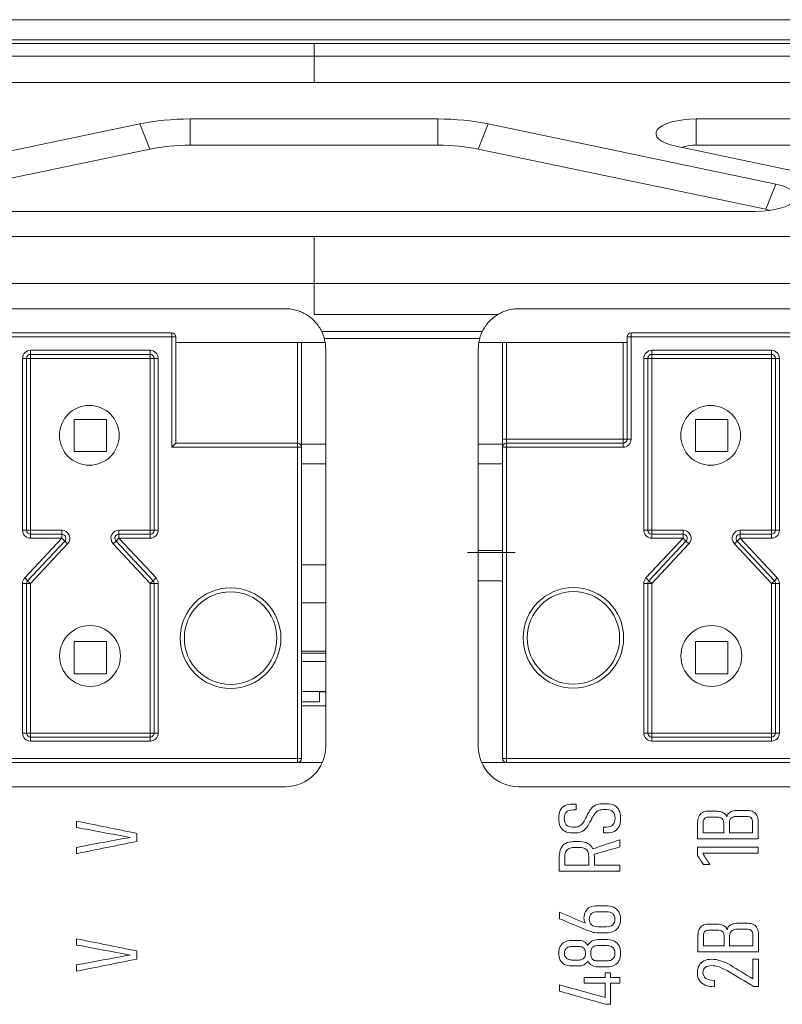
# Model space of a CAD drawing. Header units: millimetres. Extents: x 990 to 1811, y 0 to 562.
# Tile 12 of 256: x 1277 to 1296, y 215 to 239. Entities that reach past the tile are written whole.
import ezdxf

# ---------------------------------------------------------------- set-up
doc = ezdxf.new("R2010")
doc.units = ezdxf.units.MM
for name, color, linetype, true_color in [('1', 7, 'Continuous', 0xffffff), ('11', 7, 'Continuous', 0xffffff), ('12', 7, 'Continuous', 0xffffff), ('13', 7, 'Continuous', 0xffffff), ('14', 7, 'Continuous', 0xffffff)]:
    doc.layers.add(name, color=color, linetype=linetype, true_color=true_color)
doc.layers.add('10', color=7, linetype='Continuous')

msp = doc.modelspace()

# ---------------------------------------------------------------- linework, layer by layer
at = {"layer": '1', "color": 7, "linetype": 'Continuous', "lineweight": 18}
for p, q in [((1254.103, 239.46), (1313.738, 239.46)), ((1313.738, 238.96), (1254.103, 238.96)), ((1272.483, 235.388), (1279.605, 236.879)), ((1279.605, 236.879), (1279.855, 236.256)), ((1280.855, 236.353), (1280.855, 237)), ((1280.855, 237), (1286.986, 237)), ((1286.986, 237), (1286.986, 236.353)), ((1287.986, 236.256), (1288.236, 236.879)), ((1288.236, 236.879), (1295.358, 235.388)), ((1293.388, 236.353), (1293.388, 237)), ((1293.388, 237), (1300.986, 237)), ((1286.986, 236.353), (1280.855, 236.353)), ((1300.986, 236.353), (1293.388, 236.353)), ((1279.855, 236.256), (1272.733, 234.766)), ((1295.108, 234.766), (1287.986, 236.256)), ((1300.01, 234.834), (1292.888, 236.324)), ((1295.108, 234.766), (1295.358, 235.388)), ((1294.858, 234.712), (1272.983, 234.712)), ((1283.921, 232.16), (1283.921, 232.921)), ((1280.501, 231.46), (1284.198, 231.46)), ((1284.211, 221.46), (1284.211, 231.3)), ((1287.988, 231.3), (1287.988, 221.46)), ((1288.001, 231.46), (1291.675, 231.46)), ((1283.612, 228.942), (1284.212, 228.942)), ((1287.989, 228.942), (1288.589, 228.942)), ((1284.212, 228.46), (1283.612, 228.46)), ((1288.589, 228.46), (1287.989, 228.46)), ((1256.088, 220.46), (1283.211, 220.46)), ((1288.988, 220.46), (1316.098, 220.46))]:
    msp.add_line(p, q, dxfattribs=at)
for centre, start, end in [((1283.211, 231.3), 0, 15.358), ((1288.988, 231.3), 164.642, 180), ((1283.211, 221.46), 270, 0), ((1288.988, 221.46), 180, 270)]:
    msp.add_arc(centre, 1, start, end, dxfattribs=at)
for centre, major_axis, start_param, end_param in [((1280.855, 236.094), (2.5, 0), 1.570796, 2.094395), ((1286.986, 236.094), (2.5, 0), 1.047198, 1.570796), ((1293.388, 236.638), (1, 0), 1.570796, 4.18879), ((1280.855, 235.628), (-2, 0), 4.712389, 5.235988), ((1286.986, 235.628), (-2, 0), 4.18879, 4.712389), ((1293.388, 236.172), (-0.5, 0), 4.712389, 5.530676), ((1294.858, 235.075), (1, 0), 4.712389, 7.330383), ((1294.858, 234.609), (-0.5, 0), 3.920323, 4.18879)]:
    msp.add_ellipse(centre, major_axis=major_axis, ratio=0.362446, start_param=start_param, end_param=end_param, dxfattribs=at)
for points, knots in [([(1283.921, 238.868), (1274.305, 238.868), (1264.366, 238.868), (1254.427, 238.868), (1254.104, 238.868)], [0, 0, 0, 0, 0.967462, 1, 1, 1, 1]), ([(1313.737, 238.868), (1313.414, 238.868), (1303.475, 238.868), (1293.536, 238.868), (1283.921, 238.868)], [0, 0, 0, 0, 0.032538, 1, 1, 1, 1]), ([(1254.653, 238.554), (1254.675, 238.554), (1264.431, 238.554), (1274.186, 238.554), (1283.921, 238.554)], [0, 0, 0, 0, 0.002227, 1, 1, 1, 1]), ([(1283.921, 238.554), (1293.655, 238.554), (1303.611, 238.554), (1313.567, 238.554), (1313.79, 238.554)], [0, 0, 0, 0, 0.977671, 1, 1, 1, 1]), ([(1283.921, 232.921), (1297.529, 232.921), (1311.138, 232.921), (1331.552, 232.921), (1341.758, 232.921), (1351.965, 232.921), (1357.068, 232.921), (1358.769, 232.921), (1361.321, 232.921), (1362.172, 232.921), (1363.235, 232.921), (1363.447, 232.921), (1363.766, 232.921), (1363.873, 232.921), (1364.032, 232.921), (1364.085, 232.921), (1364.165, 232.921), (1364.192, 232.921), (1364.225, 232.921), (1364.231, 232.921), (1364.245, 232.922), (1364.258, 232.922), (1364.271, 232.922), (1364.285, 232.923), (1364.291, 232.924), (1364.311, 232.925), (1364.324, 232.925), (1364.351, 232.926), (1364.364, 232.927), (1364.404, 232.928), (1364.431, 232.929), (1364.511, 232.931), (1364.564, 232.932), (1364.723, 232.934), (1364.829, 232.934), (1365.148, 232.929), (1365.361, 232.92), (1365.573, 232.908)], [0, 0, 0, 0, 0.5, 0.5, 0.75, 0.875, 0.875, 0.9375, 0.9375, 0.96875, 0.96875, 0.976563, 0.976563, 0.980469, 0.980469, 0.982422, 0.982422, 0.983398, 0.983398, 0.983643, 0.983643, 0.983887, 0.984131, 0.984131, 0.984375, 0.984375, 0.984863, 0.984863, 0.985352, 0.985352, 0.986328, 0.986328, 0.988281, 0.988281, 0.992188, 0.992188, 1, 1, 1, 1]), ([(1255.562, 232.921), (1256.896, 232.921), (1258.229, 232.921), (1264.896, 232.921), (1270.229, 232.921), (1278.348, 232.921), (1281.134, 232.921), (1283.921, 232.921)], [0, 0, 0, 0, 0.141054, 0.141054, 0.705268, 0.705268, 1, 1, 1, 1]), ([(1283.211, 232.3), (1281.878, 232.3), (1280.545, 232.3), (1273.878, 232.3), (1268.545, 232.3), (1260.837, 232.3), (1258.463, 232.3), (1256.088, 232.3)], [0, 0, 0, 0, 0.147477, 0.147477, 0.737384, 0.737384, 1, 1, 1, 1]), ([(1284.112, 231.734), (1284.092, 231.776), (1284.069, 231.816), (1284.018, 231.892), (1283.991, 231.928), (1283.945, 231.979), (1283.93, 231.996), (1283.897, 232.028), (1283.88, 232.043), (1283.828, 232.088), (1283.792, 232.115), (1283.715, 232.165), (1283.674, 232.187), (1283.61, 232.217), (1283.588, 232.226), (1283.544, 232.243), (1283.522, 232.251), (1283.453, 232.271), (1283.406, 232.282), (1283.334, 232.293), (1283.309, 232.295), (1283.26, 232.299), (1283.236, 232.3), (1283.211, 232.3)], [0, 0, 0, 0, 0.125, 0.125, 0.25, 0.25, 0.3125, 0.3125, 0.375, 0.375, 0.5, 0.5, 0.625, 0.625, 0.6875, 0.6875, 0.75, 0.75, 0.875, 0.875, 0.9375, 0.9375, 1, 1, 1, 1]), ([(1288.988, 232.3), (1288.942, 232.3), (1288.897, 232.297), (1288.808, 232.284), (1288.764, 232.275), (1288.699, 232.257), (1288.677, 232.251), (1288.635, 232.236), (1288.615, 232.228), (1288.554, 232.202), (1288.515, 232.182), (1288.478, 232.16)], [0, 0, 0, 0, 0.25, 0.25, 0.5, 0.5, 0.625, 0.625, 0.75, 0.75, 1, 1, 1, 1]), ([(1316.098, 232.3), (1314.765, 232.3), (1313.432, 232.3), (1306.765, 232.3), (1301.432, 232.3), (1293.728, 232.3), (1291.358, 232.3), (1288.988, 232.3)], [0, 0, 0, 0, 0.147547, 0.147547, 0.737735, 0.737735, 1, 1, 1, 1]), ([(1288.478, 232.16), (1288.435, 232.134), (1288.395, 232.106), (1288.32, 232.045), (1288.285, 232.012), (1288.236, 231.959), (1288.22, 231.94), (1288.189, 231.902), (1288.175, 231.882), (1288.134, 231.821), (1288.109, 231.779), (1288.087, 231.734)], [0, 0, 0, 0, 0.25, 0.25, 0.5, 0.5, 0.625, 0.625, 0.75, 0.75, 1, 1, 1, 1]), ([(1284.176, 231.565), (1284.167, 231.595), (1284.158, 231.624), (1284.137, 231.68), (1284.125, 231.707), (1284.112, 231.734)], [0, 0, 0, 0, 0.5, 0.5, 1, 1, 1, 1]), ([(1284.112, 231.734), (1284.382, 231.734), (1284.651, 231.734), (1285.796, 231.734), (1286.672, 231.734), (1287.727, 231.734), (1287.907, 231.734), (1288.087, 231.734)], [0, 0, 0, 0, 0.203352, 0.203352, 0.864172, 0.864172, 1, 1, 1, 1]), ([(1288.087, 231.734), (1288.075, 231.707), (1288.063, 231.68), (1288.042, 231.624), (1288.032, 231.595), (1288.024, 231.565)], [0, 0, 0, 0, 0.5, 0.5, 1, 1, 1, 1]), ([(1288.024, 231.565), (1287.833, 231.565), (1287.643, 231.565), (1286.452, 231.565), (1285.452, 231.565), (1284.36, 231.565), (1284.268, 231.565), (1284.176, 231.565)], [0, 0, 0, 0, 0.148653, 0.148653, 0.928173, 0.928173, 1, 1, 1, 1]), ([(1290.02, 219.874), (1290.046, 219.926), (1290.085, 219.965), (1290.189, 220.018), (1290.254, 220.031), (1290.332, 220.031), (1290.359, 220.031), (1290.385, 220.031), (1290.411, 220.031)], [0, 0, 0, 0, 0.333333, 0.333333, 0.666667, 0.666667, 0.666667, 1, 1, 1, 1]), ([(1290.777, 219.906), (1290.806, 219.945), (1290.845, 219.977), (1290.94, 220.026), (1290.998, 220.039), (1291.066, 220.039), (1291.098, 220.039), (1291.129, 220.039), (1291.161, 220.039), (1291.239, 220.039), (1291.304, 220.026), (1291.356, 219.999)], [0, 0, 0, 0, 0.25, 0.25, 0.5, 0.5, 0.5, 0.75, 0.75, 0.75, 1, 1, 1, 1]), ([(1290.02, 219.476), (1289.994, 219.529), (1289.982, 219.597), (1289.982, 219.678), (1289.982, 219.756), (1289.995, 219.821), (1290.02, 219.874)], [0, 0, 0, 0, 0.5, 0.5, 0.5, 1, 1, 1, 1]), ([(1290.172, 219.832), (1290.136, 219.798), (1290.118, 219.746), (1290.118, 219.678), (1290.118, 219.606), (1290.135, 219.551), (1290.169, 219.515)], [0, 0, 0, 0, 0.5, 0.5, 0.5, 1, 1, 1, 1]), ([(1290.411, 219.884), (1290.385, 219.884), (1290.359, 219.884), (1290.332, 219.884), (1290.261, 219.884), (1290.207, 219.867), (1290.172, 219.832)], [0, 0, 0, 0, 0.5, 0.5, 0.5, 1, 1, 1, 1]), ([(1291.323, 219.839), (1291.287, 219.875), (1291.233, 219.892), (1291.161, 219.892), (1291.131, 219.892), (1291.102, 219.892), (1291.072, 219.892), (1291.024, 219.892), (1290.983, 219.882), (1290.949, 219.86)], [0, 0, 0, 0, 0.333333, 0.333333, 0.333333, 0.666667, 0.666667, 0.666667, 1, 1, 1, 1]), ([(1291.323, 219.514), (1291.359, 219.55), (1291.376, 219.605), (1291.376, 219.679), (1291.376, 219.75), (1291.359, 219.804), (1291.323, 219.839)], [0, 0, 0, 0, 0.5, 0.5, 0.5, 1, 1, 1, 1]), ([(1291.356, 219.999), (1291.408, 219.973), (1291.447, 219.933), (1291.5, 219.826), (1291.513, 219.759), (1291.513, 219.597), (1291.5, 219.529), (1291.474, 219.475)], [0, 0, 0, 0, 0.333333, 0.333333, 0.666667, 0.666667, 1, 1, 1, 1]), ([(1293.54, 219.819), (1293.578, 219.841), (1293.624, 219.853), (1293.678, 219.853), (1293.745, 219.853), (1293.812, 219.853), (1293.88, 219.853), (1293.927, 219.853), (1293.969, 219.847), (1294.005, 219.836)], [0, 0, 0, 0, 0.333333, 0.333333, 0.333333, 0.666667, 0.666667, 0.666667, 1, 1, 1, 1]), ([(1294.005, 219.836), (1294.042, 219.825), (1294.072, 219.809), (1294.119, 219.768), (1294.134, 219.743), (1294.143, 219.713)], [0, 0, 0, 0, 0.5, 0.5, 1, 1, 1, 1]), ([(1294.143, 219.713), (1294.15, 219.747), (1294.165, 219.776), (1294.213, 219.823), (1294.244, 219.841), (1294.321, 219.866), (1294.366, 219.872), (1294.417, 219.872), (1294.497, 219.872), (1294.577, 219.872), (1294.657, 219.872), (1294.713, 219.872), (1294.761, 219.861), (1294.84, 219.818), (1294.87, 219.787), (1294.891, 219.746)], [0, 0, 0, 0, 0.166667, 0.166667, 0.333333, 0.333333, 0.5, 0.5, 0.5, 0.666667, 0.666667, 0.666667, 0.833333, 0.833333, 1, 1, 1, 1]), ([(1290.169, 219.515), (1290.203, 219.479), (1290.254, 219.461), (1290.322, 219.461), (1290.347, 219.461), (1290.371, 219.461), (1290.395, 219.461), (1290.441, 219.461), (1290.481, 219.472), (1290.513, 219.495)], [0, 0, 0, 0, 0.333333, 0.333333, 0.333333, 0.666667, 0.666667, 0.666667, 1, 1, 1, 1]), ([(1291.087, 219.46), (1291.111, 219.46), (1291.136, 219.46), (1291.161, 219.46), (1291.233, 219.46), (1291.287, 219.478), (1291.323, 219.514)], [0, 0, 0, 0, 0.5, 0.5, 0.5, 1, 1, 1, 1]), ([(1293.422, 219.167), (1293.422, 219.301), (1293.422, 219.435), (1293.422, 219.569), (1293.422, 219.629), (1293.432, 219.68), (1293.452, 219.722)], [0, 0, 0, 0, 0.5, 0.5, 0.5, 1, 1, 1, 1]), ([(1294.068, 219.315), (1294.068, 219.401), (1294.068, 219.486), (1294.068, 219.572), (1294.068, 219.614), (1294.054, 219.646), (1293.996, 219.693), (1293.956, 219.704), (1293.903, 219.704), (1293.831, 219.704), (1293.76, 219.704), (1293.688, 219.704), (1293.647, 219.704), (1293.616, 219.693), (1293.571, 219.646), (1293.56, 219.615), (1293.56, 219.574), (1293.56, 219.488), (1293.56, 219.401), (1293.56, 219.315)], [0, 0, 0, 0, 0.142857, 0.142857, 0.142857, 0.285714, 0.285714, 0.428571, 0.428571, 0.428571, 0.571429, 0.571429, 0.571429, 0.714286, 0.714286, 0.857143, 0.857143, 0.857143, 1, 1, 1, 1]), ([(1294.228, 219.649), (1294.214, 219.626), (1294.207, 219.6), (1294.207, 219.572), (1294.207, 219.486), (1294.207, 219.401), (1294.207, 219.315)], [0, 0, 0, 0, 0.5, 0.5, 0.5, 1, 1, 1, 1]), ([(1294.783, 219.315), (1294.783, 219.404), (1294.783, 219.493), (1294.783, 219.582), (1294.783, 219.627), (1294.772, 219.662), (1294.727, 219.711), (1294.695, 219.724), (1294.654, 219.724), (1294.566, 219.724), (1294.478, 219.724), (1294.389, 219.724), (1294.351, 219.724), (1294.319, 219.717), (1294.264, 219.69), (1294.243, 219.672), (1294.228, 219.649)], [0, 0, 0, 0, 0.166667, 0.166667, 0.166667, 0.333333, 0.333333, 0.5, 0.5, 0.5, 0.666667, 0.666667, 0.666667, 0.833333, 0.833333, 1, 1, 1, 1]), ([(1294.891, 219.746), (1294.911, 219.705), (1294.922, 219.655), (1294.922, 219.597), (1294.922, 219.453), (1294.922, 219.31), (1294.922, 219.167)], [0, 0, 0, 0, 0.5, 0.5, 0.5, 1, 1, 1, 1]), ([(1290.574, 219.357), (1290.528, 219.329), (1290.47, 219.315), (1290.402, 219.315), (1290.377, 219.315), (1290.353, 219.315), (1290.328, 219.315), (1290.251, 219.315), (1290.187, 219.328), (1290.135, 219.355)], [0, 0, 0, 0, 0.333333, 0.333333, 0.333333, 0.666667, 0.666667, 0.666667, 1, 1, 1, 1]), ([(1291.357, 219.354), (1291.305, 219.327), (1291.239, 219.314), (1291.161, 219.314), (1291.136, 219.314), (1291.111, 219.314), (1291.087, 219.314)], [0, 0, 0, 0, 0.5, 0.5, 0.5, 1, 1, 1, 1]), ([(1290.036, 218.93), (1290.062, 218.986), (1290.101, 219.028), (1290.204, 219.086), (1290.265, 219.101), (1290.337, 219.101), (1290.395, 219.101), (1290.453, 219.101), (1290.512, 219.101), (1290.586, 219.101), (1290.649, 219.086), (1290.701, 219.057)], [0, 0, 0, 0, 0.25, 0.25, 0.5, 0.5, 0.5, 0.75, 0.75, 0.75, 1, 1, 1, 1]), ([(1289.996, 218.37), (1289.996, 218.489), (1289.996, 218.609), (1289.996, 218.729), (1289.996, 218.807), (1290.009, 218.874), (1290.036, 218.93)], [0, 0, 0, 0, 0.5, 0.5, 0.5, 1, 1, 1, 1]), ([(1290.161, 218.854), (1290.143, 218.822), (1290.134, 218.784), (1290.134, 218.739), (1290.134, 218.665), (1290.134, 218.592), (1290.134, 218.518)], [0, 0, 0, 0, 0.5, 0.5, 0.5, 1, 1, 1, 1]), ([(1290.627, 218.927), (1290.595, 218.944), (1290.557, 218.953), (1290.512, 218.953), (1290.46, 218.953), (1290.409, 218.953), (1290.357, 218.953), (1290.31, 218.953), (1290.27, 218.944), (1290.237, 218.927)], [0, 0, 0, 0, 0.333333, 0.333333, 0.333333, 0.666667, 0.666667, 0.666667, 1, 1, 1, 1]), ([(1290.724, 218.518), (1290.724, 218.592), (1290.724, 218.665), (1290.724, 218.739), (1290.724, 218.784), (1290.716, 218.822), (1290.7, 218.854)], [0, 0, 0, 0, 0.5, 0.5, 0.5, 1, 1, 1, 1]), ([(1290.86, 218.785), (1290.862, 218.767), (1290.863, 218.748), (1290.863, 218.729), (1290.863, 218.658), (1290.863, 218.588), (1290.863, 218.518)], [0, 0, 0, 0, 0.5, 0.5, 0.5, 1, 1, 1, 1]), ([(1290.638, 217.079), (1290.617, 217.123), (1290.606, 217.165), (1290.606, 217.204), (1290.606, 217.269), (1290.619, 217.325), (1290.644, 217.371)], [0, 0, 0, 0, 0.5, 0.5, 0.5, 1, 1, 1, 1]), ([(1291.162, 217.364), (1291.09, 217.364), (1291.019, 217.364), (1290.947, 217.364), (1290.88, 217.364), (1290.828, 217.348), (1290.754, 217.282), (1290.736, 217.236), (1290.736, 217.117), (1290.754, 217.071), (1290.792, 217.039)], [0, 0, 0, 0, 0.25, 0.25, 0.25, 0.5, 0.5, 0.75, 0.75, 1, 1, 1, 1]), ([(1290.755, 217.476), (1290.803, 217.501), (1290.862, 217.513), (1290.93, 217.513), (1291.001, 217.513), (1291.073, 217.513), (1291.144, 217.513), (1291.222, 217.513), (1291.288, 217.499), (1291.343, 217.473)], [0, 0, 0, 0, 0.333333, 0.333333, 0.333333, 0.666667, 0.666667, 0.666667, 1, 1, 1, 1]), ([(1291.469, 217.358), (1291.498, 217.308), (1291.513, 217.247), (1291.513, 217.105), (1291.498, 217.045), (1291.441, 216.944), (1291.4, 216.906), (1291.346, 216.88)], [0, 0, 0, 0, 0.333333, 0.333333, 0.666667, 0.666667, 1, 1, 1, 1]), ([(1291.318, 217.039), (1291.354, 217.071), (1291.372, 217.117), (1291.372, 217.236), (1291.354, 217.282), (1291.318, 217.315)], [0, 0, 0, 0, 0.5, 0.5, 1, 1, 1, 1]), ([(1294.291, 217.059), (1294.329, 217.071), (1294.374, 217.077), (1294.425, 217.077), (1294.505, 217.077), (1294.585, 217.077), (1294.665, 217.077), (1294.721, 217.077), (1294.768, 217.066), (1294.808, 217.045)], [0, 0, 0, 0, 0.333333, 0.333333, 0.333333, 0.666667, 0.666667, 0.666667, 1, 1, 1, 1]), ([(1290.792, 217.039), (1290.829, 217.006), (1290.881, 216.99), (1290.948, 216.99), (1291.02, 216.99), (1291.091, 216.99), (1291.163, 216.99), (1291.23, 216.99), (1291.281, 217.006), (1291.318, 217.039)], [0, 0, 0, 0, 0.333333, 0.333333, 0.333333, 0.666667, 0.666667, 0.666667, 1, 1, 1, 1]), ([(1291.346, 216.88), (1291.291, 216.854), (1291.226, 216.841), (1291.15, 216.841), (1291.085, 216.841), (1291.02, 216.841), (1290.956, 216.841), (1290.896, 216.841), (1290.845, 216.848), (1290.8, 216.861)], [0, 0, 0, 0, 0.333333, 0.333333, 0.333333, 0.666667, 0.666667, 0.666667, 1, 1, 1, 1]), ([(1293.429, 216.372), (1293.429, 216.506), (1293.429, 216.64), (1293.429, 216.774), (1293.429, 216.834), (1293.439, 216.885), (1293.46, 216.927)], [0, 0, 0, 0, 0.5, 0.5, 0.5, 1, 1, 1, 1]), ([(1293.547, 217.024), (1293.586, 217.046), (1293.632, 217.058), (1293.686, 217.058), (1293.753, 217.058), (1293.82, 217.058), (1293.887, 217.058), (1293.935, 217.058), (1293.977, 217.052), (1294.013, 217.041)], [0, 0, 0, 0, 0.333333, 0.333333, 0.333333, 0.666667, 0.666667, 0.666667, 1, 1, 1, 1]), ([(1293.601, 216.875), (1293.579, 216.851), (1293.567, 216.82), (1293.567, 216.779), (1293.567, 216.693), (1293.567, 216.606), (1293.567, 216.52)], [0, 0, 0, 0, 0.5, 0.5, 0.5, 1, 1, 1, 1]), ([(1294.033, 216.875), (1294.004, 216.898), (1293.963, 216.909), (1293.911, 216.909), (1293.839, 216.909), (1293.767, 216.909), (1293.695, 216.909), (1293.655, 216.909), (1293.623, 216.898), (1293.601, 216.875)], [0, 0, 0, 0, 0.333333, 0.333333, 0.333333, 0.666667, 0.666667, 0.666667, 1, 1, 1, 1]), ([(1294.076, 216.52), (1294.076, 216.606), (1294.076, 216.691), (1294.076, 216.777), (1294.076, 216.819), (1294.062, 216.851), (1294.033, 216.875)], [0, 0, 0, 0, 0.5, 0.5, 0.5, 1, 1, 1, 1]), ([(1294.236, 216.854), (1294.222, 216.831), (1294.214, 216.805), (1294.214, 216.777), (1294.214, 216.691), (1294.214, 216.606), (1294.214, 216.52)], [0, 0, 0, 0, 0.5, 0.5, 0.5, 1, 1, 1, 1]), ([(1294.757, 216.892), (1294.734, 216.916), (1294.703, 216.929), (1294.662, 216.929), (1294.574, 216.929), (1294.485, 216.929), (1294.397, 216.929)], [0, 0, 0, 0, 0.5, 0.5, 0.5, 1, 1, 1, 1]), ([(1294.791, 216.52), (1294.791, 216.609), (1294.791, 216.698), (1294.791, 216.787), (1294.791, 216.832), (1294.78, 216.867), (1294.757, 216.892)], [0, 0, 0, 0, 0.5, 0.5, 0.5, 1, 1, 1, 1]), ([(1294.898, 216.951), (1294.919, 216.91), (1294.929, 216.86), (1294.929, 216.802), (1294.929, 216.658), (1294.929, 216.515), (1294.929, 216.372)], [0, 0, 0, 0, 0.5, 0.5, 0.5, 1, 1, 1, 1]), ([(1290.125, 216.613), (1290.171, 216.638), (1290.227, 216.65), (1290.36, 216.65), (1290.427, 216.65), (1290.494, 216.65), (1290.539, 216.65), (1290.58, 216.639), (1290.616, 216.617)], [0, 0, 0, 0, 0.333333, 0.333333, 0.666667, 0.666667, 0.666667, 1, 1, 1, 1]), ([(1290.801, 216.632), (1290.844, 216.658), (1290.893, 216.671), (1290.947, 216.671), (1291.028, 216.671), (1291.108, 216.671), (1291.189, 216.671), (1291.257, 216.671), (1291.315, 216.658), (1291.364, 216.631)], [0, 0, 0, 0, 0.333333, 0.333333, 0.333333, 0.666667, 0.666667, 0.666667, 1, 1, 1, 1]), ([(1290.125, 216.056), (1290.078, 216.081), (1290.043, 216.117), (1289.994, 216.211), (1289.982, 216.268), (1289.982, 216.401), (1289.994, 216.458), (1290.018, 216.505)], [0, 0, 0, 0, 0.333333, 0.333333, 0.666667, 0.666667, 1, 1, 1, 1]), ([(1290.145, 216.425), (1290.13, 216.4), (1290.122, 216.37), (1290.122, 216.299), (1290.13, 216.269), (1290.145, 216.244)], [0, 0, 0, 0, 0.5, 0.5, 1, 1, 1, 1]), ([(1290.569, 216.482), (1290.545, 216.495), (1290.517, 216.502), (1290.483, 216.502), (1290.427, 216.502), (1290.37, 216.502), (1290.314, 216.502), (1290.273, 216.502), (1290.239, 216.495), (1290.21, 216.482)], [0, 0, 0, 0, 0.333333, 0.333333, 0.333333, 0.666667, 0.666667, 0.666667, 1, 1, 1, 1]), ([(1290.624, 216.244), (1290.637, 216.269), (1290.643, 216.299), (1290.643, 216.37), (1290.637, 216.4), (1290.624, 216.425)], [0, 0, 0, 0, 0.5, 0.5, 1, 1, 1, 1]), ([(1290.79, 216.437), (1290.779, 216.408), (1290.773, 216.374), (1290.773, 216.295), (1290.779, 216.26), (1290.79, 216.232)], [0, 0, 0, 0, 0.5, 0.5, 1, 1, 1, 1]), ([(1291.286, 216.501), (1291.257, 216.516), (1291.223, 216.523), (1291.184, 216.523), (1291.096, 216.523), (1291.009, 216.523), (1290.922, 216.523), (1290.891, 216.523), (1290.864, 216.516), (1290.842, 216.501)], [0, 0, 0, 0, 0.333333, 0.333333, 0.333333, 0.666667, 0.666667, 0.666667, 1, 1, 1, 1]), ([(1291.35, 216.232), (1291.365, 216.26), (1291.372, 216.295), (1291.372, 216.374), (1291.365, 216.408), (1291.35, 216.437)], [0, 0, 0, 0, 0.5, 0.5, 1, 1, 1, 1]), ([(1291.474, 216.516), (1291.5, 216.466), (1291.513, 216.405), (1291.513, 216.264), (1291.5, 216.203), (1291.474, 216.153)], [0, 0, 0, 0, 0.5, 0.5, 1, 1, 1, 1]), ([(1290.315, 216.167), (1290.372, 216.167), (1290.428, 216.167), (1290.485, 216.167), (1290.518, 216.167), (1290.547, 216.174), (1290.57, 216.187)], [0, 0, 0, 0, 0.5, 0.5, 0.5, 1, 1, 1, 1]), ([(1290.947, 215.998), (1290.893, 215.998), (1290.844, 216.011), (1290.757, 216.061), (1290.724, 216.096), (1290.7, 216.143)], [0, 0, 0, 0, 0.5, 0.5, 1, 1, 1, 1]), ([(1290.923, 216.146), (1291.01, 216.146), (1291.098, 216.146), (1291.186, 216.146), (1291.225, 216.146), (1291.258, 216.153), (1291.286, 216.168)], [0, 0, 0, 0, 0.5, 0.5, 0.5, 1, 1, 1, 1]), ([(1291.474, 216.153), (1291.449, 216.103), (1291.412, 216.064), (1291.315, 216.011), (1291.257, 215.998), (1291.189, 215.998), (1291.108, 215.998), (1291.028, 215.998), (1290.947, 215.998)], [0, 0, 0, 0, 0.333333, 0.333333, 0.666667, 0.666667, 0.666667, 1, 1, 1, 1]), ([(1293.464, 215.661), (1293.43, 215.713), (1293.414, 215.774), (1293.414, 215.917), (1293.428, 215.978), (1293.484, 216.081), (1293.525, 216.12), (1293.579, 216.146)], [0, 0, 0, 0, 0.333333, 0.333333, 0.666667, 0.666667, 1, 1, 1, 1]), ([(1293.579, 216.146), (1293.633, 216.173), (1293.698, 216.186), (1293.774, 216.186), (1293.839, 216.186), (1293.911, 216.174), (1293.99, 216.149)], [0, 0, 0, 0, 0.5, 0.5, 0.5, 1, 1, 1, 1]), ([(1290.614, 216.051), (1290.578, 216.03), (1290.538, 216.019), (1290.494, 216.019), (1290.427, 216.019), (1290.36, 216.019), (1290.228, 216.019), (1290.172, 216.031), (1290.125, 216.056)], [0, 0, 0, 0, 0.333333, 0.333333, 0.333333, 0.666667, 0.666667, 1, 1, 1, 1]), ([(1293.61, 215.984), (1293.571, 215.954), (1293.552, 215.912), (1293.552, 215.858), (1293.552, 215.795), (1293.577, 215.747), (1293.628, 215.712)], [0, 0, 0, 0, 0.5, 0.5, 0.5, 1, 1, 1, 1]), ([(1294.164, 215.895), (1294.092, 215.938), (1294.021, 215.971), (1293.885, 216.017), (1293.825, 216.029), (1293.773, 216.029), (1293.703, 216.029), (1293.648, 216.014), (1293.61, 215.984)], [0, 0, 0, 0, 0.333333, 0.333333, 0.666667, 0.666667, 0.666667, 1, 1, 1, 1]), ([(1293.843, 215.505), (1293.843, 215.505), (1293.842, 215.505), (1293.842, 215.505), (1293.752, 215.505), (1293.675, 215.518), (1293.61, 215.545)], [0, 0, 0, 0, 0.5, 0.5, 0.5, 1, 1, 1, 1])]:
    msp.add_open_spline(points, degree=3, knots=knots, dxfattribs=at)
for points, degree in [([(1283.921, 238.868), (1283.921, 238.764), (1283.921, 238.659), (1283.921, 238.554)], 3), ([(1283.921, 237.906), (1283.921, 238.554)], 1), ([(1283.921, 237.906), (1255.207, 237.906)], 1), ([(1313.79, 237.906), (1283.921, 237.906)], 1), ([(1283.921, 234.091), (1274.463, 234.091), (1265.005, 234.091), (1255.547, 234.091)], 3), ([(1312.385, 234.091), (1302.897, 234.091), (1293.409, 234.091), (1283.921, 234.091)], 3), ([(1283.921, 234.091), (1283.921, 233.701), (1283.921, 233.311), (1283.921, 232.921)], 3), ([(1288.478, 232.16), (1286.959, 232.16), (1285.44, 232.16), (1283.921, 232.16)], 3), ([(1290.411, 220.031), (1290.411, 219.982), (1290.411, 219.933), (1290.411, 219.884)], 3), ([(1290.667, 219.717), (1290.68, 219.746), (1290.688, 219.761), (1290.689, 219.763)], 3), ([(1290.689, 219.763), (1290.718, 219.82), (1290.747, 219.867), (1290.777, 219.906)], 3), ([(1290.863, 219.778), (1290.84, 219.745), (1290.813, 219.696), (1290.781, 219.632)], 3), ([(1290.949, 219.86), (1290.915, 219.839), (1290.886, 219.812), (1290.863, 219.778)], 3), ([(1293.452, 219.722), (1293.472, 219.764), (1293.501, 219.797), (1293.54, 219.819)], 3), ([(1278.034, 219.608), (1278.534, 219.506), (1279.034, 219.405), (1279.534, 219.304)], 3), ([(1278.034, 219.451), (1278.034, 219.503), (1278.034, 219.555), (1278.034, 219.608)], 3), ([(1290.513, 219.495), (1290.545, 219.518), (1290.572, 219.546), (1290.593, 219.579)], 3), ([(1290.593, 219.579), (1290.614, 219.613), (1290.638, 219.658), (1290.667, 219.717)], 3), ([(1290.781, 219.632), (1290.745, 219.559), (1290.713, 219.503), (1290.685, 219.462)], 3), ([(1279.365, 219.204), (1278.922, 219.286), (1278.478, 219.369), (1278.034, 219.451)], 3), ([(1279.534, 219.304), (1279.534, 219.238), (1279.534, 219.171), (1279.534, 219.104)], 3), ([(1290.135, 219.355), (1290.084, 219.382), (1290.045, 219.422), (1290.02, 219.476)], 3), ([(1290.685, 219.462), (1290.658, 219.421), (1290.621, 219.386), (1290.574, 219.357)], 3), ([(1291.087, 219.314), (1291.087, 219.362), (1291.087, 219.411), (1291.087, 219.46)], 3), ([(1291.474, 219.475), (1291.448, 219.421), (1291.409, 219.381), (1291.357, 219.354)], 3), ([(1293.56, 219.315), (1293.729, 219.315), (1293.899, 219.315), (1294.068, 219.315)], 3), ([(1294.207, 219.315), (1294.399, 219.315), (1294.591, 219.315), (1294.783, 219.315)], 3), ([(1278.034, 218.958), (1278.478, 219.04), (1278.922, 219.122), (1279.365, 219.204)], 3), ([(1279.534, 219.104), (1279.034, 219.003), (1278.534, 218.902), (1278.034, 218.801)], 3), ([(1290.701, 219.057), (1290.754, 219.028), (1290.794, 218.986), (1290.821, 218.93)], 3), ([(1290.825, 218.922), (1291.049, 218.996), (1291.273, 219.07), (1291.497, 219.143)], 3), ([(1291.497, 219.143), (1291.497, 219.086), (1291.497, 219.028), (1291.497, 218.971)], 3), ([(1294.922, 219.167), (1294.421, 219.167), (1293.922, 219.167), (1293.422, 219.167)], 3), ([(1278.034, 218.801), (1278.034, 218.853), (1278.034, 218.905), (1278.034, 218.958)], 3), ([(1290.237, 218.927), (1290.204, 218.91), (1290.178, 218.886), (1290.161, 218.854)], 3), ([(1290.7, 218.854), (1290.683, 218.886), (1290.659, 218.91), (1290.627, 218.927)], 3), ([(1290.821, 218.93), (1290.823, 218.927), (1290.824, 218.925), (1290.825, 218.922)], 3), ([(1291.497, 218.971), (1291.285, 218.909), (1291.073, 218.847), (1290.86, 218.785)], 3), ([(1293.422, 218.96), (1293.922, 218.96), (1294.422, 218.96), (1294.922, 218.96)], 3), ([(1293.422, 218.75), (1293.422, 218.82), (1293.422, 218.89), (1293.422, 218.96)], 3), ([(1293.547, 218.812), (1293.605, 218.72), (1293.662, 218.628), (1293.72, 218.536)], 3), ([(1294.922, 218.812), (1294.463, 218.812), (1294.005, 218.812), (1293.547, 218.812)], 3), ([(1294.922, 218.96), (1294.922, 218.911), (1294.922, 218.861), (1294.922, 218.812)], 3), ([(1293.564, 218.536), (1293.516, 218.607), (1293.469, 218.679), (1293.422, 218.75)], 3), ([(1293.72, 218.536), (1293.668, 218.536), (1293.616, 218.536), (1293.564, 218.536)], 3), ([(1291.497, 218.37), (1290.997, 218.37), (1290.496, 218.37), (1289.996, 218.37)], 3), ([(1290.134, 218.518), (1290.331, 218.518), (1290.528, 218.518), (1290.724, 218.518)], 3), ([(1290.863, 218.518), (1291.074, 218.518), (1291.286, 218.518), (1291.497, 218.518)], 3), ([(1291.497, 218.518), (1291.497, 218.469), (1291.497, 218.419), (1291.497, 218.37)], 3), ([(1289.997, 217.189), (1289.997, 217.244), (1289.997, 217.299), (1289.997, 217.354)], 3), ([(1289.997, 217.354), (1290.211, 217.262), (1290.424, 217.17), (1290.638, 217.079)], 3), ([(1290.644, 217.371), (1290.669, 217.417), (1290.706, 217.452), (1290.755, 217.476)], 3), ([(1291.318, 217.315), (1291.281, 217.348), (1291.229, 217.364), (1291.162, 217.364)], 3), ([(1291.343, 217.473), (1291.398, 217.446), (1291.44, 217.408), (1291.469, 217.358)], 3), ([(1290.585, 216.944), (1290.389, 217.026), (1290.193, 217.107), (1289.997, 217.189)], 3), ([(1290.639, 216.921), (1290.612, 216.933), (1290.594, 216.941), (1290.585, 216.944)], 3), ([(1290.8, 216.861), (1290.756, 216.874), (1290.702, 216.894), (1290.639, 216.921)], 3), ([(1293.46, 216.927), (1293.48, 216.969), (1293.509, 217.002), (1293.547, 217.024)], 3), ([(1294.013, 217.041), (1294.05, 217.03), (1294.08, 217.014), (1294.103, 216.994)], 3), ([(1294.103, 216.994), (1294.126, 216.973), (1294.142, 216.948), (1294.15, 216.918)], 3), ([(1294.15, 216.918), (1294.157, 216.952), (1294.173, 216.981), (1294.197, 217.004)], 3), ([(1294.197, 217.004), (1294.221, 217.028), (1294.252, 217.046), (1294.291, 217.059)], 3), ([(1294.299, 216.909), (1294.271, 216.895), (1294.25, 216.877), (1294.236, 216.854)], 3), ([(1294.397, 216.929), (1294.359, 216.929), (1294.326, 216.922), (1294.299, 216.909)], 3), ([(1294.808, 217.045), (1294.848, 217.023), (1294.878, 216.992), (1294.898, 216.951)], 3), ([(1278.034, 216.538), (1278.034, 216.59), (1278.034, 216.642), (1278.034, 216.694)], 3), ([(1278.034, 216.694), (1278.534, 216.593), (1279.034, 216.492), (1279.534, 216.391)], 3), ([(1290.018, 216.505), (1290.043, 216.552), (1290.078, 216.588), (1290.125, 216.613)], 3), ([(1290.616, 216.617), (1290.652, 216.594), (1290.68, 216.563), (1290.7, 216.523)], 3), ([(1290.7, 216.523), (1290.724, 216.57), (1290.757, 216.606), (1290.801, 216.632)], 3), ([(1291.364, 216.631), (1291.412, 216.605), (1291.449, 216.566), (1291.474, 216.516)], 3), ([(1279.365, 216.291), (1278.922, 216.373), (1278.478, 216.455), (1278.034, 216.538)], 3), ([(1279.534, 216.391), (1279.534, 216.324), (1279.534, 216.258), (1279.534, 216.191)], 3), ([(1290.21, 216.482), (1290.182, 216.469), (1290.16, 216.45), (1290.145, 216.425)], 3), ([(1290.624, 216.425), (1290.611, 216.45), (1290.593, 216.469), (1290.569, 216.482)], 3), ([(1290.842, 216.501), (1290.819, 216.486), (1290.802, 216.465), (1290.79, 216.437)], 3), ([(1291.35, 216.437), (1291.335, 216.465), (1291.314, 216.486), (1291.286, 216.501)], 3), ([(1294.929, 216.372), (1294.429, 216.372), (1293.929, 216.372), (1293.429, 216.372)], 3), ([(1293.567, 216.52), (1293.737, 216.52), (1293.907, 216.52), (1294.076, 216.52)], 3), ([(1294.214, 216.52), (1294.407, 216.52), (1294.599, 216.52), (1294.791, 216.52)], 3), ([(1278.034, 216.045), (1278.478, 216.127), (1278.922, 216.209), (1279.365, 216.291)], 3), ([(1279.534, 216.191), (1279.034, 216.09), (1278.534, 215.989), (1278.034, 215.888)], 3), ([(1290.145, 216.244), (1290.16, 216.219), (1290.182, 216.2), (1290.211, 216.187)], 3), ([(1290.211, 216.187), (1290.24, 216.174), (1290.274, 216.167), (1290.315, 216.167)], 3), ([(1290.57, 216.187), (1290.594, 216.2), (1290.612, 216.219), (1290.624, 216.244)], 3), ([(1290.7, 216.143), (1290.678, 216.103), (1290.65, 216.073), (1290.614, 216.051)], 3), ([(1290.79, 216.232), (1290.802, 216.204), (1290.819, 216.183), (1290.842, 216.168)], 3), ([(1290.842, 216.168), (1290.864, 216.153), (1290.891, 216.146), (1290.923, 216.146)], 3), ([(1291.286, 216.168), (1291.314, 216.183), (1291.335, 216.204), (1291.35, 216.232)], 3), ([(1293.99, 216.149), (1294.069, 216.125), (1294.146, 216.09), (1294.223, 216.044)], 3), ([(1294.791, 216.184), (1294.837, 216.184), (1294.883, 216.184), (1294.929, 216.184)], 3), ([(1294.791, 215.698), (1294.791, 215.86), (1294.791, 216.022), (1294.791, 216.184)], 3), ([(1294.929, 216.184), (1294.929, 215.96), (1294.929, 215.737), (1294.929, 215.513)], 3), ([(1278.034, 215.888), (1278.034, 215.94), (1278.034, 215.992), (1278.034, 216.045)], 3), ([(1294.809, 215.513), (1294.594, 215.64), (1294.379, 215.768), (1294.164, 215.895)], 3), ([(1294.223, 216.044), (1294.412, 215.928), (1294.602, 215.813), (1294.791, 215.698)], 3), ([(1290.615, 215.593), (1290.615, 215.64), (1290.615, 215.688), (1290.615, 215.736)], 3), ([(1290.615, 215.736), (1290.788, 215.736), (1290.961, 215.736), (1291.134, 215.736)], 3), ([(1291.134, 215.736), (1291.134, 215.774), (1291.134, 215.811), (1291.134, 215.849)], 3), ([(1291.134, 215.849), (1291.178, 215.849), (1291.223, 215.849), (1291.267, 215.849)], 3), ([(1291.267, 215.849), (1291.267, 215.811), (1291.267, 215.774), (1291.267, 215.736)], 3), ([(1291.267, 215.736), (1291.344, 215.736), (1291.421, 215.736), (1291.498, 215.736)], 3), ([(1291.498, 215.736), (1291.498, 215.688), (1291.498, 215.64), (1291.498, 215.593)], 3), ([(1293.61, 215.545), (1293.546, 215.571), (1293.497, 215.61), (1293.464, 215.661)], 3), ([(1293.628, 215.712), (1293.678, 215.678), (1293.75, 215.661), (1293.842, 215.661)], 3), ([(1293.842, 215.661), (1293.842, 215.609), (1293.843, 215.557), (1293.843, 215.505)], 3), ([(1289.998, 215.552), (1290.377, 215.447), (1290.755, 215.342), (1291.134, 215.237)], 3), ([(1289.998, 215.398), (1289.998, 215.449), (1289.998, 215.501), (1289.998, 215.552)], 3), ([(1291.146, 215.07), (1290.764, 215.179), (1290.381, 215.288), (1289.998, 215.398)], 3), ([(1291.134, 215.593), (1290.961, 215.593), (1290.788, 215.593), (1290.615, 215.593)], 3), ([(1291.134, 215.237), (1291.134, 215.355), (1291.134, 215.474), (1291.134, 215.593)], 3), ([(1291.267, 215.593), (1291.267, 215.418), (1291.267, 215.244), (1291.267, 215.07)], 3), ([(1291.498, 215.593), (1291.421, 215.593), (1291.344, 215.593), (1291.267, 215.593)], 3), ([(1294.929, 215.513), (1294.889, 215.513), (1294.849, 215.513), (1294.809, 215.513)], 3), ([(1291.267, 215.07), (1291.227, 215.07), (1291.187, 215.07), (1291.146, 215.07)], 3)]:
    msp.add_open_spline(points, degree=degree, dxfattribs=at)
at = {"layer": '10', "color": 7, "linetype": 'Continuous', "lineweight": 18}
for p, q in [((1258.888, 231.7), (1280.401, 231.7)), ((1280.401, 231.6), (1258.888, 231.6)), ((1280.401, 231.7), (1280.401, 231.6)), ((1280.401, 228.87), (1280.401, 231.6)), ((1280.501, 231.6), (1280.401, 231.6)), ((1280.501, 231.6), (1280.501, 228.97)), ((1291.675, 229.07), (1291.675, 231.6)), ((1291.675, 231.6), (1291.775, 231.6)), ((1291.775, 231.7), (1313.288, 231.7)), ((1291.775, 231.7), (1291.775, 231.6)), ((1291.775, 231.6), (1291.775, 229.07)), ((1313.288, 231.6), (1291.775, 231.6)), ((1276.901, 231.27), (1276.901, 231.17)), ((1276.901, 231.27), (1279.861, 231.27)), ((1279.861, 231.27), (1279.861, 231.17)), ((1283.511, 228.97), (1283.511, 231.46)), ((1283.611, 231.46), (1283.611, 228.87)), ((1288.588, 229.07), (1288.588, 231.46)), ((1288.688, 231.46), (1288.688, 229.07)), ((1291.575, 229.07), (1291.575, 231.46)), ((1292.288, 231.27), (1295.248, 231.27)), ((1292.288, 231.27), (1292.288, 231.17)), ((1295.248, 231.27), (1295.248, 231.17)), ((1276.701, 231.07), (1276.701, 226.815)), ((1276.701, 231.07), (1276.801, 231.07)), ((1276.801, 231.07), (1276.901, 231.07)), ((1276.801, 231.07), (1276.801, 226.815)), ((1276.901, 231.17), (1276.901, 231.07)), ((1279.861, 231.17), (1276.901, 231.17)), ((1276.901, 231.07), (1276.901, 226.815)), ((1279.861, 231.07), (1276.901, 231.07)), ((1279.861, 231.17), (1279.861, 231.07)), ((1279.861, 226.815), (1279.861, 231.07)), ((1279.961, 231.07), (1279.861, 231.07)), ((1279.961, 226.815), (1279.961, 231.07)), ((1279.961, 231.07), (1280.061, 231.07)), ((1280.061, 231.07), (1280.061, 226.815)), ((1292.088, 231.07), (1292.188, 231.07)), ((1292.088, 231.07), (1292.088, 226.815)), ((1292.188, 231.07), (1292.288, 231.07)), ((1292.188, 231.07), (1292.188, 226.815)), ((1292.288, 231.17), (1292.288, 231.07)), ((1295.248, 231.17), (1292.288, 231.17)), ((1295.248, 231.07), (1292.288, 231.07)), ((1292.288, 231.07), (1292.288, 226.815)), ((1295.248, 231.17), (1295.248, 231.07)), ((1295.248, 226.815), (1295.248, 231.07)), ((1295.348, 231.07), (1295.248, 231.07)), ((1295.348, 226.815), (1295.348, 231.07)), ((1295.348, 231.07), (1295.448, 231.07)), ((1295.448, 231.07), (1295.448, 226.815)), ((1278.781, 229.56), (1277.981, 229.56)), ((1277.981, 229.56), (1277.981, 228.76)), ((1278.781, 229.56), (1278.781, 228.76)), ((1294.168, 229.56), (1293.368, 229.56)), ((1293.368, 229.56), (1293.368, 228.76)), ((1294.168, 229.56), (1294.168, 228.76)), ((1288.588, 229.07), (1288.588, 228.87)), ((1288.588, 229.07), (1288.688, 229.07)), ((1288.688, 229.07), (1291.575, 229.07)), ((1288.688, 229.07), (1288.688, 228.97)), ((1291.575, 229.07), (1291.675, 229.07)), ((1291.575, 229.07), (1291.575, 228.97)), ((1291.675, 229.07), (1291.775, 229.07)), ((1280.501, 228.97), (1280.401, 228.87)), ((1283.511, 228.87), (1280.401, 228.87)), ((1280.501, 228.97), (1283.511, 228.97)), ((1283.511, 228.97), (1283.511, 228.87)), ((1283.611, 228.87), (1283.511, 228.87)), ((1283.511, 221.16), (1283.511, 228.87)), ((1283.611, 228.87), (1283.611, 221.16)), ((1288.588, 221.16), (1288.588, 228.87)), ((1288.688, 228.87), (1288.588, 228.87)), ((1288.688, 228.97), (1291.575, 228.97)), ((1288.688, 228.97), (1288.688, 228.87)), ((1291.575, 228.87), (1288.688, 228.87)), ((1288.688, 228.87), (1288.688, 221.16)), ((1291.575, 228.87), (1291.575, 228.97)), ((1278.781, 228.76), (1277.981, 228.76)), ((1294.168, 228.76), (1293.368, 228.76)), ((1276.701, 226.815), (1276.801, 226.815)), ((1276.755, 225.631), (1277.673, 226.615)), ((1276.801, 226.815), (1276.901, 226.815)), ((1276.901, 226.815), (1277.673, 226.815)), ((1276.901, 226.715), (1276.901, 226.815)), ((1276.901, 226.715), (1277.673, 226.715)), ((1276.901, 226.615), (1276.901, 226.715)), ((1276.901, 226.615), (1277.673, 226.615)), ((1277.673, 226.715), (1277.673, 226.815)), ((1277.673, 226.615), (1277.673, 226.715)), ((1277.673, 226.615), (1277.746, 226.546)), ((1279.017, 226.546), (1279.09, 226.615)), ((1279.09, 226.815), (1279.861, 226.815)), ((1279.09, 226.815), (1279.09, 226.715)), ((1279.09, 226.715), (1279.861, 226.715)), ((1279.09, 226.615), (1279.09, 226.715)), ((1279.09, 226.615), (1279.861, 226.615)), ((1280.007, 225.631), (1279.09, 226.615)), ((1279.861, 226.715), (1279.861, 226.815)), ((1279.961, 226.815), (1279.861, 226.815)), ((1279.861, 226.715), (1279.861, 226.615)), ((1280.061, 226.815), (1279.961, 226.815)), ((1292.088, 226.815), (1292.188, 226.815)), ((1292.142, 225.631), (1293.06, 226.615)), ((1292.188, 226.815), (1292.288, 226.815)), ((1292.288, 226.815), (1293.06, 226.815)), ((1292.288, 226.715), (1292.288, 226.815)), ((1292.288, 226.715), (1293.06, 226.715)), ((1292.288, 226.615), (1292.288, 226.715)), ((1292.288, 226.615), (1293.06, 226.615)), ((1293.06, 226.715), (1293.06, 226.815)), ((1293.06, 226.615), (1293.06, 226.715)), ((1293.06, 226.615), (1293.133, 226.546)), ((1294.404, 226.546), (1294.477, 226.615)), ((1294.477, 226.815), (1295.248, 226.815)), ((1294.477, 226.815), (1294.477, 226.715)), ((1294.477, 226.615), (1294.477, 226.715)), ((1294.477, 226.715), (1295.248, 226.715)), ((1295.395, 225.631), (1294.477, 226.615)), ((1294.477, 226.615), (1295.248, 226.615)), ((1295.348, 226.815), (1295.248, 226.815)), ((1295.248, 226.715), (1295.248, 226.815)), ((1295.248, 226.715), (1295.248, 226.615)), ((1295.448, 226.815), (1295.348, 226.815)), ((1277.746, 226.546), (1276.828, 225.562)), ((1277.819, 226.478), (1276.901, 225.494)), ((1277.746, 226.546), (1277.819, 226.478)), ((1279.017, 226.546), (1278.944, 226.478)), ((1279.861, 225.494), (1278.944, 226.478)), ((1279.934, 225.562), (1279.017, 226.546)), ((1293.133, 226.546), (1292.215, 225.562)), ((1293.206, 226.478), (1292.288, 225.494)), ((1293.133, 226.546), (1293.206, 226.478)), ((1294.404, 226.546), (1294.331, 226.478)), ((1295.248, 225.494), (1294.331, 226.478)), ((1295.321, 225.562), (1294.404, 226.546)), ((1284.211, 225.96), (1283.611, 225.96)), ((1276.828, 225.562), (1276.755, 225.631)), ((1279.934, 225.562), (1280.007, 225.631)), ((1292.215, 225.562), (1292.142, 225.631)), ((1295.321, 225.562), (1295.395, 225.631)), ((1276.701, 225.494), (1276.701, 221.79)), ((1276.801, 225.494), (1276.701, 225.494)), ((1276.901, 225.494), (1276.801, 225.494)), ((1276.801, 225.494), (1276.801, 221.79)), ((1276.828, 225.562), (1276.901, 225.494)), ((1276.901, 225.494), (1276.901, 221.79)), ((1279.861, 225.494), (1279.934, 225.562)), ((1279.861, 221.79), (1279.861, 225.494)), ((1279.861, 225.494), (1279.961, 225.494)), ((1279.961, 221.79), (1279.961, 225.494)), ((1279.961, 225.494), (1280.061, 225.494)), ((1280.061, 225.494), (1280.061, 221.79)), ((1287.988, 225.56), (1288.588, 225.56)), ((1292.088, 225.494), (1292.088, 221.79)), ((1292.188, 225.494), (1292.088, 225.494)), ((1292.288, 225.494), (1292.188, 225.494)), ((1292.188, 225.494), (1292.188, 221.79)), ((1292.215, 225.562), (1292.288, 225.494)), ((1292.288, 225.494), (1292.288, 221.79)), ((1295.248, 225.494), (1295.321, 225.562)), ((1295.248, 221.79), (1295.248, 225.494)), ((1295.248, 225.494), (1295.348, 225.494)), ((1295.348, 225.494), (1295.448, 225.494)), ((1295.348, 221.79), (1295.348, 225.494)), ((1295.448, 225.494), (1295.448, 221.79)), ((1278.781, 224.06), (1277.981, 224.06)), ((1277.981, 223.26), (1277.981, 224.06)), ((1278.781, 223.26), (1278.781, 224.06)), ((1294.168, 224.06), (1293.368, 224.06)), ((1293.368, 223.26), (1293.368, 224.06)), ((1294.168, 223.26), (1294.168, 224.06)), ((1278.781, 223.26), (1277.981, 223.26)), ((1294.168, 223.26), (1293.368, 223.26)), ((1283.611, 222.46), (1284.109, 222.46)), ((1284.109, 222.46), (1284.211, 222.46)), ((1276.801, 221.79), (1276.701, 221.79)), ((1276.901, 221.79), (1276.801, 221.79)), ((1276.901, 221.79), (1279.861, 221.79)), ((1276.901, 221.79), (1276.901, 221.69)), ((1279.861, 221.79), (1279.861, 221.69)), ((1279.861, 221.79), (1279.961, 221.79)), ((1279.961, 221.79), (1280.061, 221.79)), ((1292.188, 221.79), (1292.088, 221.79)), ((1292.288, 221.79), (1292.188, 221.79)), ((1292.288, 221.79), (1292.288, 221.69)), ((1292.288, 221.79), (1295.248, 221.79)), ((1295.248, 221.79), (1295.348, 221.79)), ((1295.248, 221.79), (1295.248, 221.69)), ((1295.348, 221.79), (1295.448, 221.79)), ((1276.901, 221.69), (1276.901, 221.59)), ((1276.901, 221.69), (1279.861, 221.69)), ((1279.861, 221.59), (1276.901, 221.59)), ((1279.861, 221.69), (1279.861, 221.59)), ((1292.288, 221.69), (1295.248, 221.69)), ((1292.288, 221.69), (1292.288, 221.59)), ((1295.248, 221.59), (1292.288, 221.59)), ((1295.248, 221.69), (1295.248, 221.59)), ((1255.801, 221.16), (1283.511, 221.16)), ((1283.511, 221.06), (1255.801, 221.06)), ((1283.511, 221.16), (1283.511, 221.06)), ((1283.611, 221.16), (1283.511, 221.16)), ((1284.126, 221.06), (1283.514, 221.06)), ((1288.687, 221.06), (1288.072, 221.06)), ((1288.688, 221.16), (1288.588, 221.16)), ((1288.688, 221.16), (1316.398, 221.16)), ((1288.688, 221.06), (1288.688, 221.16)), ((1316.398, 221.06), (1288.688, 221.06))]:
    msp.add_line(p, q, dxfattribs=at)
for centre, radius in [((1278.356, 229.163), 0.74), ((1293.743, 229.163), 0.74), ((1281.855, 224.14), 1.246), ((1290.344, 224.147), 1.245), ((1281.855, 224.14), 1.146), ((1290.344, 224.147), 1.145), ((1278.373, 223.698), 0.753), ((1293.76, 223.698), 0.753)]:
    msp.add_circle(centre, radius, dxfattribs=at)
for centre, radius, start, end in [((1280.401, 231.6), 0.1, 0, 90), ((1291.775, 231.6), 0.1, 90, 180), ((1276.901, 231.07), 0.2, 90, 180), ((1279.861, 231.07), 0.2, 0, 90), ((1292.288, 231.07), 0.2, 90, 180), ((1295.248, 231.07), 0.2, 0, 90), ((1276.901, 231.07), 0.1, 90, 180), ((1279.861, 231.07), 0.1, 0, 90), ((1292.288, 231.07), 0.1, 90, 180), ((1295.248, 231.07), 0.1, 0, 90), ((1291.575, 229.07), 0.1, 270, 0), ((1291.575, 229.07), 0.2, 270, 0), ((1283.511, 228.87), 0.1, 0, 90), ((1288.688, 228.87), 0.1, 90, 180), ((1276.901, 226.815), 0.2, 180, 270), ((1276.901, 226.815), 0.1, 180, 270), ((1277.673, 226.615), 0.2, 317, 90), ((1277.673, 226.615), 0.1, 317, 90), ((1279.09, 226.615), 0.2, 90, 223), ((1279.09, 226.615), 0.1, 90, 223), ((1279.861, 226.815), 0.2, 270, 0), ((1279.861, 226.815), 0.1, 270, 0), ((1292.288, 226.815), 0.2, 180, 270), ((1292.288, 226.815), 0.1, 180, 270), ((1293.06, 226.615), 0.2, 317, 90), ((1293.06, 226.615), 0.1, 317, 90), ((1294.477, 226.615), 0.2, 90, 223), ((1294.477, 226.615), 0.1, 90, 223), ((1295.248, 226.815), 0.2, 270, 0), ((1295.248, 226.815), 0.1, 270, 0), ((1276.901, 225.494), 0.2, 137, 180), ((1279.861, 225.494), 0.2, 0, 43), ((1292.288, 225.494), 0.2, 137, 180), ((1295.248, 225.494), 0.2, 0, 43), ((1276.901, 225.494), 0.1, 137, 180), ((1279.861, 225.494), 0.1, 0, 43), ((1292.288, 225.494), 0.1, 137, 180), ((1295.248, 225.494), 0.1, 0, 43), ((1276.901, 221.79), 0.2, 180, 270), ((1276.901, 221.79), 0.1, 180, 270), ((1279.861, 221.79), 0.2, 270, 0), ((1279.861, 221.79), 0.1, 270, 0), ((1292.288, 221.79), 0.2, 180, 270), ((1292.288, 221.79), 0.1, 180, 270), ((1295.248, 221.79), 0.2, 270, 0), ((1295.248, 221.79), 0.1, 270, 0), ((1283.511, 221.16), 0.1, 270, 0), ((1288.688, 221.16), 0.1, 180, 270)]:
    msp.add_arc(centre, radius, start, end, dxfattribs=at)
at = {"layer": '11', "color": 7, "linetype": 'Continuous', "lineweight": 18}
for p, q in [((1287.987, 226.31), (1288.587, 226.31)), ((1284.058, 222.81), (1284.211, 222.81))]:
    msp.add_line(p, q, dxfattribs=at)
at = {"layer": '12', "color": 7, "linetype": 'Continuous', "lineweight": 18}
for p, q in [((1284.21, 225.017), (1283.611, 225.017)), ((1284.21, 223.817), (1283.611, 223.817)), ((1284.211, 222.817), (1283.611, 222.817))]:
    msp.add_line(p, q, dxfattribs=at)
at = {"layer": '13', "color": 7, "linetype": 'Continuous', "lineweight": 18}
msp.add_line((1283.61, 223.767), (1284.211, 223.767), dxfattribs=at)
msp.add_open_spline([(1288.906, 226.26), (1288.821, 226.26), (1288.736, 226.26), (1288.569, 226.26), (1288.488, 226.26), (1288.33, 226.26), (1288.255, 226.26), (1288.113, 226.26), (1288.047, 226.26), (1287.927, 226.26), (1287.873, 226.26), (1287.785, 226.26), (1287.75, 226.26), (1287.721, 226.26)], degree=3, knots=[0, 0, 0, 0, 0.170955, 0.170955, 0.34191, 0.34191, 0.512864, 0.512864, 0.683819, 0.683819, 0.854774, 0.854774, 1, 1, 1, 1], dxfattribs=at)
at = {"layer": '14', "color": 7, "linetype": 'Continuous', "lineweight": 18}
for p, q in [((1283.61, 223.562), (1284.21, 223.562)), ((1284.058, 222.817), (1284.058, 222.562)), ((1283.611, 222.562), (1284.058, 222.562))]:
    msp.add_line(p, q, dxfattribs=at)

doc.saveas('drawing.dxf')
